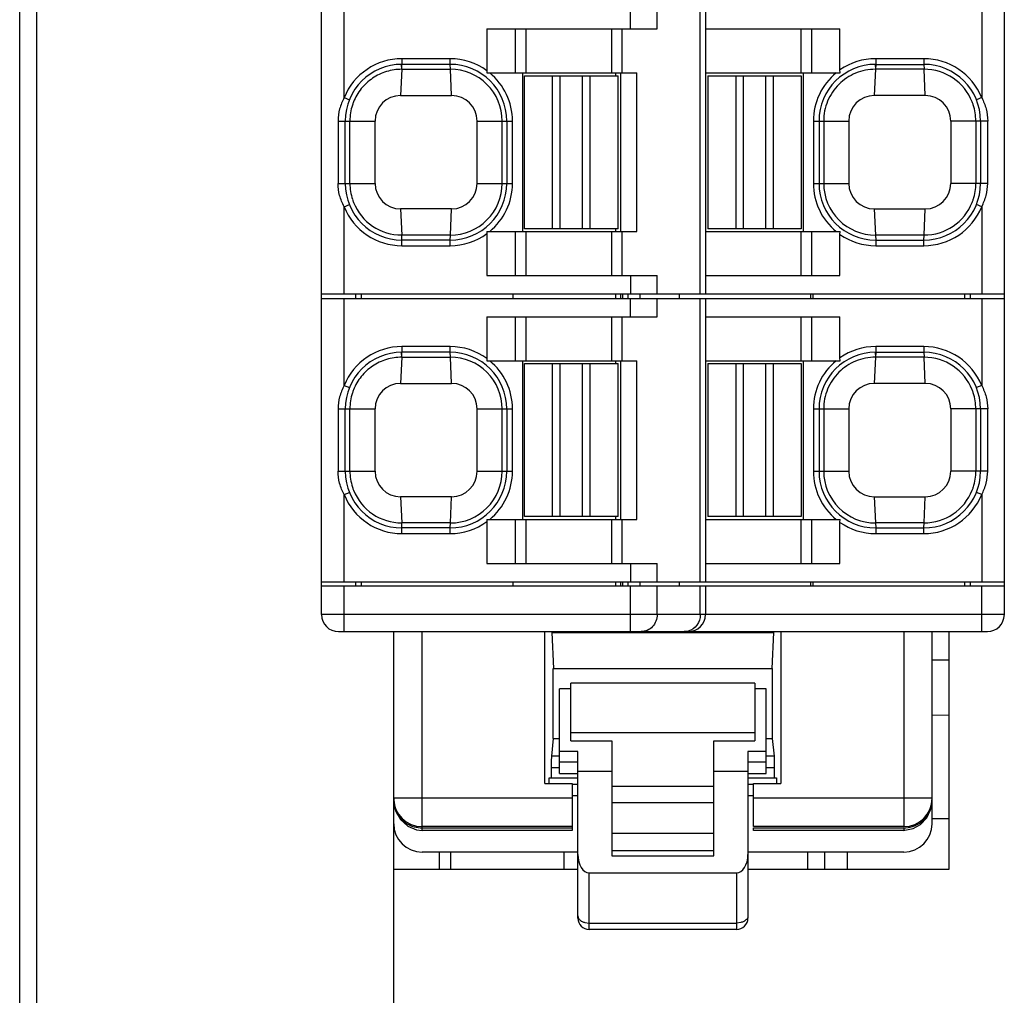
# Model space of a CAD drawing. Extents: x 1653 to 2131, y -357 to 2652.
# Tile 7 of 34: x 1762 to 1780, y 62 to 79. Entities that reach past the tile are written whole.
import ezdxf

# ---------------------------------------------------------------- set-up
doc = ezdxf.new("R2010")
doc.units = 0
doc.header["$LTSCALE"] = 30.734
doc.header["$MEASUREMENT"] = 0
doc.layers.add('7_ALL_FEATURES', color=7, linetype='CONTINUOUS')

msp = doc.modelspace()

# ---------------------------------------------------------------- linework, layer by layer
at = {"layer": '7_ALL_FEATURES', "color": 7, "linetype": 'Continuous'}
for p, q in [((1762.153, 57.164), (1762.153, 141.746)), ((1762.453, 56.855), (1762.453, 135.309)), ((1767.478, 68.345), (1767.478, 120.225)), ((1779.528, 68.345), (1779.528, 120.225)), ((1767.878, 77.467), (1767.878, 79.005)), ((1772.932, 78.68), (1772.932, 79.005)), ((1773.402, 78.68), (1773.402, 79.005)), ((1774.162, 74.005), (1774.162, 79.005)), ((1774.253, 79.005), (1774.253, 74.005)), ((1779.128, 79.005), (1779.128, 77.467)), ((1770.398, 78.68), (1773.402, 78.68)), ((1770.398, 78.68), (1770.398, 77.943)), ((1770.896, 78.68), (1770.896, 77.905)), ((1771.084, 78.68), (1771.084, 77.905)), ((1772.596, 78.68), (1772.596, 77.905)), ((1772.784, 77.905), (1772.784, 78.68)), ((1774.253, 78.68), (1776.628, 78.68)), ((1775.942, 77.905), (1775.942, 78.68)), ((1776.129, 77.905), (1776.129, 78.68)), ((1776.628, 77.957), (1776.628, 78.68)), ((1768.894, 77.967), (1768.89, 78.055)), ((1768.894, 77.967), (1768.898, 78.055)), ((1769.748, 78.155), (1768.898, 78.155)), ((1768.898, 78.155), (1768.898, 78.055)), ((1769.748, 78.055), (1768.898, 78.055)), ((1769.748, 78.055), (1769.748, 78.155)), ((1769.752, 77.967), (1769.748, 78.055)), ((1777.25, 78.055), (1777.254, 77.967)), ((1777.258, 78.055), (1777.254, 77.967)), ((1778.108, 78.155), (1777.258, 78.155)), ((1777.258, 78.155), (1777.258, 78.055)), ((1777.258, 78.055), (1778.108, 78.055)), ((1778.108, 78.155), (1778.108, 78.055)), ((1778.108, 78.055), (1778.112, 77.967)), ((1768.894, 77.967), (1768.873, 77.505)), ((1768.894, 77.967), (1769.752, 77.967)), ((1769.773, 77.505), (1769.752, 77.967)), ((1770.398, 77.943), (1770.396, 77.905)), ((1770.396, 77.905), (1773.043, 77.905)), ((1771.023, 77.905), (1771.023, 75.105)), ((1771.063, 77.855), (1771.692, 77.855)), ((1771.063, 75.155), (1771.063, 77.855)), ((1771.557, 75.155), (1771.557, 77.855)), ((1771.692, 75.155), (1771.692, 77.855)), ((1771.693, 77.855), (1772.713, 77.855)), ((1772.083, 75.155), (1772.083, 77.855)), ((1772.218, 75.155), (1772.218, 77.855)), ((1772.668, 77.905), (1772.668, 77.855)), ((1772.713, 75.155), (1772.713, 77.855)), ((1772.753, 77.905), (1772.753, 75.105)), ((1773.043, 75.105), (1773.043, 77.905)), ((1774.253, 77.905), (1776.631, 77.905)), ((1774.293, 77.855), (1774.922, 77.855)), ((1774.293, 77.855), (1774.293, 75.155)), ((1774.787, 77.855), (1774.787, 75.155)), ((1774.922, 77.855), (1774.922, 75.155)), ((1774.923, 77.855), (1775.943, 77.855)), ((1775.313, 77.855), (1775.313, 75.155)), ((1775.448, 77.855), (1775.448, 75.155)), ((1775.943, 77.855), (1775.943, 75.155)), ((1775.983, 75.105), (1775.983, 77.905)), ((1776.631, 77.905), (1776.628, 77.957)), ((1777.254, 77.967), (1777.233, 77.505)), ((1778.112, 77.967), (1777.254, 77.967)), ((1778.133, 77.505), (1778.112, 77.967)), ((1768.873, 77.505), (1769.773, 77.505)), ((1778.133, 77.505), (1777.233, 77.505)), ((1767.878, 77.467), (1767.97, 77.43)), ((1779.128, 77.467), (1779.035, 77.43)), ((1767.771, 77.055), (1768.423, 77.055)), ((1767.771, 77.055), (1767.771, 75.955)), ((1767.898, 75.955), (1767.898, 77.055)), ((1767.98, 75.955), (1767.98, 77.055)), ((1768.423, 75.955), (1768.423, 77.055)), ((1770.223, 77.055), (1770.848, 77.055)), ((1770.223, 75.955), (1770.223, 77.055)), ((1770.666, 75.955), (1770.666, 77.055)), ((1770.748, 77.055), (1770.748, 75.955)), ((1770.848, 75.955), (1770.848, 77.055)), ((1776.158, 77.055), (1776.783, 77.055)), ((1776.158, 77.055), (1776.158, 75.955)), ((1776.258, 77.055), (1776.258, 75.955)), ((1776.34, 77.055), (1776.34, 75.955)), ((1776.783, 77.055), (1776.783, 75.955)), ((1779.234, 77.055), (1778.583, 77.055)), ((1778.583, 77.055), (1778.583, 75.955)), ((1779.026, 77.055), (1779.026, 75.955)), ((1779.108, 77.055), (1779.108, 75.955)), ((1779.234, 75.955), (1779.234, 77.055)), ((1767.771, 75.955), (1768.423, 75.955)), ((1770.223, 75.955), (1770.848, 75.955)), ((1776.158, 75.955), (1776.783, 75.955)), ((1779.234, 75.955), (1778.583, 75.955)), ((1767.878, 75.543), (1767.97, 75.581)), ((1767.878, 74.005), (1767.878, 75.543)), ((1769.773, 75.505), (1768.873, 75.505)), ((1768.873, 75.505), (1768.894, 75.043)), ((1769.752, 75.043), (1769.773, 75.505)), ((1777.233, 75.505), (1778.133, 75.505)), ((1777.233, 75.505), (1777.254, 75.043)), ((1778.112, 75.043), (1778.133, 75.505)), ((1779.128, 75.543), (1779.035, 75.581)), ((1779.128, 75.543), (1779.128, 74.005)), ((1770.396, 75.105), (1773.043, 75.105)), ((1770.396, 75.105), (1770.398, 75.068)), ((1770.398, 75.068), (1770.398, 74.33)), ((1770.896, 75.105), (1770.896, 74.33)), ((1772.082, 75.155), (1771.063, 75.155)), ((1771.084, 75.105), (1771.084, 74.33)), ((1772.713, 75.155), (1772.083, 75.155)), ((1772.596, 75.105), (1772.596, 74.33)), ((1772.668, 75.155), (1772.668, 75.105)), ((1772.784, 74.33), (1772.784, 75.105)), ((1774.253, 75.105), (1776.631, 75.105)), ((1775.312, 75.155), (1774.293, 75.155)), ((1775.943, 75.155), (1775.313, 75.155)), ((1775.942, 74.33), (1775.942, 75.105)), ((1776.129, 74.33), (1776.129, 75.105)), ((1776.628, 75.054), (1776.631, 75.105)), ((1769.752, 75.043), (1768.894, 75.043)), ((1768.898, 74.955), (1768.894, 75.043)), ((1769.748, 74.955), (1768.898, 74.955)), ((1768.898, 74.855), (1768.898, 74.955)), ((1769.748, 74.955), (1769.752, 75.043)), ((1769.748, 74.855), (1769.748, 74.955)), ((1776.628, 74.33), (1776.628, 75.054)), ((1778.112, 75.043), (1777.254, 75.043)), ((1777.254, 75.043), (1777.258, 74.955)), ((1777.258, 74.955), (1778.108, 74.955)), ((1777.258, 74.955), (1777.258, 74.855)), ((1778.108, 74.955), (1778.112, 75.043)), ((1778.108, 74.855), (1778.108, 74.955)), ((1768.898, 74.855), (1769.748, 74.855)), ((1777.258, 74.855), (1778.108, 74.855)), ((1770.398, 74.33), (1773.402, 74.33)), ((1772.932, 74.33), (1772.932, 74.005)), ((1773.402, 74.005), (1773.402, 74.33)), ((1774.253, 74.33), (1776.628, 74.33)), ((1767.478, 74.005), (1779.528, 74.005)), ((1767.478, 73.925), (1779.528, 73.925)), ((1767.878, 72.387), (1767.878, 73.925)), ((1768.078, 74.005), (1768.078, 73.925)), ((1768.178, 74.005), (1768.178, 73.925)), ((1770.852, 74.005), (1770.852, 73.925)), ((1772.668, 74.005), (1772.668, 73.925)), ((1772.757, 74.005), (1772.757, 73.925)), ((1772.792, 74.005), (1772.792, 73.925)), ((1772.886, 74.005), (1772.886, 73.925)), ((1772.932, 73.6), (1772.932, 73.925)), ((1773.102, 73.925), (1773.102, 74.005)), ((1773.402, 73.6), (1773.402, 73.925)), ((1773.788, 74.005), (1773.788, 73.925)), ((1774.162, 68.925), (1774.162, 73.925)), ((1774.253, 73.925), (1774.253, 68.925)), ((1776.106, 74.005), (1776.106, 73.925)), ((1776.149, 74.005), (1776.149, 73.925)), ((1778.828, 74.005), (1778.828, 73.925)), ((1778.928, 74.005), (1778.928, 73.925)), ((1779.128, 73.925), (1779.128, 72.387)), ((1770.398, 73.6), (1773.402, 73.6)), ((1770.398, 73.6), (1770.398, 72.863)), ((1770.896, 73.6), (1770.896, 72.825)), ((1771.084, 73.6), (1771.084, 72.825)), ((1772.596, 73.6), (1772.596, 72.825)), ((1772.784, 72.825), (1772.784, 73.6)), ((1774.253, 73.6), (1776.628, 73.6)), ((1775.942, 72.825), (1775.942, 73.6)), ((1776.129, 72.825), (1776.129, 73.6)), ((1776.628, 72.877), (1776.628, 73.6)), ((1768.894, 72.887), (1768.89, 72.975)), ((1768.894, 72.887), (1768.898, 72.975)), ((1769.748, 73.075), (1768.898, 73.075)), ((1768.898, 73.075), (1768.898, 72.975)), ((1769.748, 72.975), (1768.898, 72.975)), ((1769.748, 72.975), (1769.748, 73.075)), ((1769.752, 72.887), (1769.748, 72.975)), ((1777.25, 72.975), (1777.254, 72.887)), ((1777.258, 72.975), (1777.254, 72.887)), ((1778.108, 73.075), (1777.258, 73.075)), ((1777.258, 73.075), (1777.258, 72.975)), ((1777.258, 72.975), (1778.108, 72.975)), ((1778.108, 73.075), (1778.108, 72.975)), ((1778.108, 72.975), (1778.112, 72.887)), ((1768.894, 72.887), (1768.873, 72.425)), ((1768.894, 72.887), (1769.752, 72.887)), ((1769.773, 72.425), (1769.752, 72.887)), ((1770.398, 72.863), (1770.396, 72.825)), ((1770.396, 72.825), (1773.043, 72.825)), ((1771.023, 72.825), (1771.023, 70.025)), ((1772.668, 72.825), (1772.668, 72.775)), ((1772.753, 72.825), (1772.753, 70.025)), ((1773.043, 70.025), (1773.043, 72.825)), ((1774.253, 72.825), (1776.631, 72.825)), ((1775.983, 70.025), (1775.983, 72.825)), ((1776.631, 72.825), (1776.628, 72.877)), ((1777.254, 72.887), (1777.233, 72.425)), ((1778.112, 72.887), (1777.254, 72.887)), ((1778.133, 72.425), (1778.112, 72.887)), ((1771.063, 72.775), (1771.692, 72.775)), ((1771.063, 70.075), (1771.063, 72.775)), ((1771.557, 70.075), (1771.557, 72.775)), ((1771.692, 70.075), (1771.692, 72.775)), ((1771.693, 72.775), (1772.713, 72.775)), ((1772.083, 70.075), (1772.083, 72.775)), ((1772.218, 70.075), (1772.218, 72.775)), ((1772.713, 70.075), (1772.713, 72.775)), ((1774.293, 72.775), (1774.922, 72.775)), ((1774.293, 72.775), (1774.293, 70.075)), ((1774.787, 72.775), (1774.787, 70.075)), ((1774.922, 72.775), (1774.922, 70.075)), ((1774.923, 72.775), (1775.943, 72.775)), ((1775.313, 72.775), (1775.313, 70.075)), ((1775.448, 72.775), (1775.448, 70.075)), ((1775.943, 72.775), (1775.943, 70.075)), ((1767.878, 72.387), (1767.97, 72.35)), ((1768.873, 72.425), (1769.773, 72.425)), ((1778.133, 72.425), (1777.233, 72.425)), ((1779.128, 72.387), (1779.035, 72.35)), ((1767.771, 71.975), (1768.423, 71.975)), ((1767.771, 71.975), (1767.771, 70.875)), ((1767.898, 70.875), (1767.898, 71.975)), ((1767.98, 70.875), (1767.98, 71.975)), ((1768.423, 70.875), (1768.423, 71.975)), ((1770.223, 71.975), (1770.848, 71.975)), ((1770.223, 70.875), (1770.223, 71.975)), ((1770.666, 70.875), (1770.666, 71.975)), ((1770.748, 71.975), (1770.748, 70.875)), ((1770.848, 70.875), (1770.848, 71.975)), ((1776.158, 71.975), (1776.783, 71.975)), ((1776.158, 71.975), (1776.158, 70.875)), ((1776.258, 71.975), (1776.258, 70.875)), ((1776.34, 71.975), (1776.34, 70.875)), ((1776.783, 71.975), (1776.783, 70.875)), ((1779.234, 71.975), (1778.583, 71.975)), ((1778.583, 71.975), (1778.583, 70.875)), ((1779.026, 71.975), (1779.026, 70.875)), ((1779.108, 71.975), (1779.108, 70.875)), ((1779.234, 70.875), (1779.234, 71.975)), ((1767.771, 70.875), (1768.423, 70.875)), ((1770.223, 70.875), (1770.848, 70.875)), ((1776.158, 70.875), (1776.783, 70.875)), ((1779.234, 70.875), (1778.583, 70.875)), ((1767.878, 70.463), (1767.97, 70.501)), ((1767.878, 68.925), (1767.878, 70.463)), ((1769.773, 70.425), (1768.873, 70.425)), ((1768.873, 70.425), (1768.894, 69.963)), ((1769.752, 69.963), (1769.773, 70.425)), ((1777.233, 70.425), (1778.133, 70.425)), ((1777.233, 70.425), (1777.254, 69.963)), ((1778.112, 69.963), (1778.133, 70.425)), ((1779.128, 70.463), (1779.035, 70.501)), ((1779.128, 70.463), (1779.128, 68.925)), ((1770.396, 70.025), (1773.043, 70.025)), ((1770.396, 70.025), (1770.398, 69.988)), ((1770.896, 70.025), (1770.896, 69.25)), ((1772.082, 70.075), (1771.063, 70.075)), ((1771.084, 70.025), (1771.084, 69.25)), ((1772.713, 70.075), (1772.083, 70.075)), ((1772.596, 70.025), (1772.596, 69.25)), ((1772.668, 70.075), (1772.668, 70.025)), ((1772.784, 69.25), (1772.784, 70.025)), ((1774.253, 70.025), (1776.631, 70.025)), ((1775.312, 70.075), (1774.293, 70.075)), ((1775.943, 70.075), (1775.313, 70.075)), ((1775.942, 69.25), (1775.942, 70.025)), ((1776.129, 69.25), (1776.129, 70.025)), ((1776.628, 69.974), (1776.631, 70.025)), ((1769.752, 69.963), (1768.894, 69.963)), ((1768.898, 69.875), (1768.894, 69.963)), ((1769.748, 69.875), (1768.898, 69.875)), ((1768.898, 69.775), (1768.898, 69.875)), ((1769.748, 69.875), (1769.752, 69.963)), ((1769.748, 69.775), (1769.748, 69.875)), ((1770.398, 69.988), (1770.398, 69.25)), ((1776.628, 69.25), (1776.628, 69.974)), ((1778.112, 69.963), (1777.254, 69.963)), ((1777.254, 69.963), (1777.258, 69.875)), ((1777.258, 69.875), (1778.108, 69.875)), ((1777.258, 69.875), (1777.258, 69.775)), ((1778.108, 69.875), (1778.112, 69.963)), ((1778.108, 69.775), (1778.108, 69.875)), ((1768.898, 69.775), (1769.748, 69.775)), ((1777.258, 69.775), (1778.108, 69.775)), ((1770.398, 69.25), (1773.402, 69.25)), ((1772.932, 69.25), (1772.932, 68.925)), ((1773.402, 68.925), (1773.402, 69.25)), ((1774.253, 69.25), (1776.628, 69.25)), ((1767.478, 68.925), (1779.528, 68.925)), ((1767.478, 68.855), (1779.528, 68.855)), ((1767.878, 68.045), (1767.878, 68.855)), ((1768.078, 68.925), (1768.078, 68.855)), ((1768.178, 68.925), (1768.178, 68.855)), ((1770.852, 68.925), (1770.852, 68.855)), ((1772.668, 68.925), (1772.668, 68.855)), ((1772.757, 68.925), (1772.757, 68.855)), ((1772.792, 68.925), (1772.792, 68.855)), ((1772.886, 68.925), (1772.886, 68.855)), ((1772.932, 68.045), (1772.932, 68.855)), ((1773.102, 68.855), (1773.102, 68.925)), ((1773.402, 68.345), (1773.402, 68.855)), ((1773.788, 68.925), (1773.788, 68.855)), ((1774.162, 68.345), (1774.162, 68.855)), ((1774.253, 68.855), (1774.253, 68.345)), ((1776.106, 68.925), (1776.106, 68.855)), ((1776.149, 68.925), (1776.149, 68.855)), ((1778.828, 68.925), (1778.828, 68.855)), ((1778.928, 68.925), (1778.928, 68.855)), ((1779.128, 68.045), (1779.128, 68.855)), ((1779.528, 68.345), (1767.478, 68.345)), ((1767.778, 68.045), (1779.228, 68.045)), ((1768.753, 55.455), (1768.753, 68.045)), ((1769.253, 64.604), (1769.253, 68.045)), ((1771.421, 65.365), (1771.421, 68.045)), ((1771.543, 68.03), (1775.462, 68.03)), ((1771.543, 68.03), (1771.574, 67.395)), ((1773.951, 68.055), (1773.88, 68.045)), ((1775.431, 67.395), (1775.462, 68.03)), ((1775.584, 68.045), (1775.584, 65.365)), ((1777.753, 68.045), (1777.753, 64.604)), ((1778.253, 64.655), (1778.253, 68.045)), ((1778.553, 63.855), (1778.553, 68.045)), ((1778.553, 67.54), (1778.253, 67.542)), ((1771.566, 67.395), (1775.439, 67.395)), ((1771.566, 66.158), (1771.566, 67.395)), ((1775.439, 66.158), (1775.439, 67.395)), ((1775.128, 67.137), (1771.878, 67.137)), ((1771.878, 66.121), (1771.878, 67.137)), ((1775.128, 67.137), (1775.128, 66.121)), ((1771.878, 67.037), (1771.678, 67.037)), ((1771.678, 65.54), (1771.678, 67.037)), ((1775.328, 67.037), (1775.128, 67.037)), ((1775.328, 65.54), (1775.328, 67.037)), ((1778.553, 66.571), (1778.253, 66.568)), ((1771.878, 66.268), (1775.128, 66.268)), ((1771.566, 66.158), (1771.535, 65.845)), ((1771.566, 66.158), (1771.678, 66.158)), ((1771.878, 66.121), (1772.603, 66.121)), ((1772.603, 66.121), (1772.603, 64.09)), ((1774.403, 66.121), (1775.128, 66.121)), ((1774.403, 64.09), (1774.403, 66.121)), ((1775.328, 66.158), (1775.439, 66.158)), ((1775.47, 65.845), (1775.439, 66.158)), ((1772.003, 65.933), (1771.678, 65.933)), ((1772.003, 62.99), (1772.003, 65.933)), ((1775.328, 65.933), (1775.003, 65.933)), ((1775.003, 65.933), (1775.003, 62.99)), ((1771.678, 65.845), (1771.535, 65.845)), ((1772.003, 65.74), (1771.678, 65.74)), ((1775.328, 65.74), (1775.003, 65.74)), ((1775.47, 65.845), (1775.328, 65.845)), ((1771.533, 65.646), (1771.678, 65.646)), ((1771.533, 65.646), (1771.533, 65.465)), ((1771.678, 65.54), (1772.003, 65.54)), ((1772.003, 65.583), (1772.603, 65.583)), ((1774.403, 65.583), (1775.003, 65.583)), ((1775.003, 65.54), (1775.328, 65.54)), ((1775.328, 65.646), (1775.472, 65.646)), ((1775.472, 65.465), (1775.472, 65.646)), ((1771.421, 65.365), (1771.903, 65.365)), ((1771.496, 65.465), (1772.003, 65.465)), ((1771.496, 65.365), (1771.496, 65.465)), ((1771.903, 65.365), (1771.903, 64.604)), ((1772.003, 65.345), (1771.903, 65.345)), ((1775.003, 65.465), (1775.509, 65.465)), ((1775.103, 65.345), (1775.003, 65.345)), ((1775.103, 65.365), (1775.584, 65.365)), ((1775.103, 64.604), (1775.103, 65.365)), ((1775.509, 65.465), (1775.509, 65.365)), ((1774.403, 65.312), (1772.603, 65.312)), ((1771.903, 65.104), (1768.753, 65.104)), ((1772.003, 65.145), (1771.903, 65.145)), ((1774.403, 65.023), (1772.603, 65.023)), ((1775.103, 65.145), (1775.003, 65.145)), ((1778.253, 65.104), (1775.103, 65.104)), ((1778.553, 64.74), (1778.253, 64.742)), ((1769.152, 64.55), (1769.253, 64.539)), ((1771.903, 64.604), (1769.253, 64.604)), ((1769.253, 64.539), (1769.253, 64.6)), ((1769.253, 64.584), (1771.903, 64.584)), ((1771.903, 64.539), (1769.253, 64.539)), ((1771.903, 64.6), (1771.903, 64.539)), ((1774.403, 64.485), (1772.603, 64.485)), ((1777.753, 64.604), (1775.103, 64.604)), ((1775.103, 64.584), (1777.753, 64.584)), ((1775.103, 64.539), (1775.103, 64.584)), ((1777.753, 64.539), (1775.103, 64.539)), ((1777.752, 64.539), (1777.772, 64.54)), ((1777.753, 64.584), (1777.753, 64.539)), ((1777.772, 64.54), (1777.917, 64.569)), ((1772.003, 64.155), (1769.253, 64.155)), ((1769.553, 64.155), (1769.553, 63.855)), ((1769.753, 64.155), (1769.753, 63.855)), ((1771.753, 64.155), (1771.753, 63.855)), ((1772.603, 64.185), (1774.403, 64.185)), ((1777.753, 64.155), (1775.003, 64.155)), ((1776.053, 64.155), (1776.053, 63.855)), ((1776.353, 64.155), (1776.353, 63.855)), ((1776.753, 64.155), (1776.753, 63.855)), ((1772.603, 64.09), (1774.403, 64.09)), ((1768.753, 63.855), (1772.003, 63.855)), ((1772.203, 63.79), (1774.803, 63.79)), ((1772.203, 62.79), (1772.203, 63.79)), ((1774.803, 63.79), (1774.803, 62.79)), ((1775.003, 63.855), (1778.553, 63.855)), ((1772.126, 62.912), (1772.203, 62.903)), ((1772.203, 62.903), (1774.803, 62.903)), ((1774.879, 62.912), (1774.803, 62.903)), ((1774.803, 62.79), (1772.203, 62.79))]:
    msp.add_line(p, q, dxfattribs=at)
for points in [[(1768.753, 65.065), (1768.783, 64.885), (1768.87, 64.729), (1768.999, 64.613), (1769.152, 64.55)], [(1777.917, 64.569), (1778.051, 64.644), (1778.158, 64.759), (1778.228, 64.903), (1778.253, 65.064)]]:
    msp.add_lwpolyline(points, dxfattribs=at)
for centre, radius, start, end in [((1768.898, 77.055), 1.1, 90, 158.0136), ((1768.898, 77.055), 1, 90, 180), ((1769.748, 77.055), 1.1, 53.7773, 90), ((1769.748, 77.055), 1, 0, 90), ((1777.258, 77.055), 1, 90, 180), ((1777.258, 77.055), 1.1, 90, 124.941), ((1778.108, 77.055), 1.1, 21.9864, 90), ((1778.108, 77.055), 1, 0, 90), ((1769.754, 77.055), 0.912, 359.9993, 90.1269), ((1769.748, 77.055), 1.1, 0, 50.6015), ((1777.258, 77.055), 1.1, 129.3998, 180), ((1778.113, 77.055), 0.912, 21.6366, 90.115), ((1768.873, 77.055), 0.45, 90, 180), ((1769.773, 77.055), 0.45, 0, 90), ((1777.233, 77.055), 0.45, 90, 180), ((1778.133, 77.055), 0.45, 0, 90), ((1768.904, 77.052), 0.925, 162.1069, 179.8241), ((1768.892, 77.056), 0.912, 158.3934, 162.0612), ((1778.118, 77.057), 0.907, 17.995, 21.5996), ((1778.105, 77.054), 0.92, 0.0881, 17.9601), ((1768.898, 75.955), 1, 180, 270), ((1768.9, 75.957), 0.92, 180.0881, 197.9601), ((1768.873, 75.955), 0.45, 180, 270), ((1769.748, 75.955), 1, 270, 360), ((1769.754, 75.955), 0.912, 269.8726, 0.0011), ((1769.773, 75.955), 0.45, 270, 360), ((1769.748, 75.955), 1.1, 309.4, 360), ((1777.258, 75.955), 1.1, 180, 230.6021), ((1777.258, 75.955), 1, 180, 270), ((1777.252, 75.955), 0.912, 179.9993, 270.1269), ((1777.233, 75.955), 0.45, 180, 270), ((1778.108, 75.955), 1, 270, 360), ((1778.133, 75.955), 0.45, 270, 0), ((1778.105, 75.957), 0.921, 342.0557, 359.9069), ((1768.887, 75.953), 0.907, 197.995, 201.5996), ((1768.892, 75.956), 0.912, 201.6366, 270.115), ((1778.113, 75.956), 0.912, 269.886, 338.3602), ((1778.118, 75.953), 0.907, 338.4038, 342.0226), ((1768.898, 75.955), 1.1, 201.987, 270), ((1778.108, 75.955), 1.1, 270, 338.0136), ((1769.748, 75.955), 1.1, 270, 306.2219), ((1777.258, 75.955), 1.1, 235.0579, 270), ((1768.898, 71.975), 1.1, 90, 158.0136), ((1768.898, 71.975), 1, 90, 180), ((1769.748, 71.975), 1.1, 53.7773, 90), ((1769.748, 71.975), 1, 0, 90), ((1777.258, 71.975), 1, 90, 180), ((1777.258, 71.975), 1.1, 90, 124.941), ((1778.108, 71.975), 1.1, 21.9864, 90), ((1778.108, 71.975), 1, 0, 90), ((1769.754, 71.975), 0.912, 359.9993, 90.1269), ((1769.748, 71.975), 1.1, 0, 50.6015), ((1777.258, 71.975), 1.1, 129.3998, 180), ((1778.113, 71.975), 0.912, 21.6366, 90.115), ((1768.892, 71.976), 0.912, 158.3934, 162.0612), ((1768.873, 71.975), 0.45, 90, 180), ((1769.773, 71.975), 0.45, 0, 90), ((1777.233, 71.975), 0.45, 90, 180), ((1778.133, 71.975), 0.45, 0, 90), ((1778.118, 71.977), 0.907, 17.995, 21.5996), ((1768.904, 71.972), 0.925, 162.1069, 179.8241), ((1778.105, 71.974), 0.92, 0.0881, 17.9601), ((1768.898, 70.875), 1, 180, 270), ((1768.9, 70.877), 0.92, 180.0881, 197.9601), ((1768.873, 70.875), 0.45, 180, 270), ((1769.748, 70.875), 1, 270, 360), ((1769.754, 70.875), 0.912, 269.8726, 0.0011), ((1769.773, 70.875), 0.45, 270, 360), ((1769.748, 70.875), 1.1, 309.4, 360), ((1777.258, 70.875), 1.1, 180, 230.6021), ((1777.258, 70.875), 1, 180, 270), ((1777.252, 70.875), 0.912, 179.9993, 270.1269), ((1777.233, 70.875), 0.45, 180, 270), ((1778.108, 70.875), 1, 270, 360), ((1778.133, 70.875), 0.45, 270, 0), ((1778.105, 70.877), 0.921, 342.0557, 359.9069), ((1768.887, 70.873), 0.907, 197.995, 201.5996), ((1778.118, 70.873), 0.907, 338.4038, 342.0226), ((1768.898, 70.875), 1.1, 201.987, 270), ((1768.892, 70.876), 0.912, 201.6366, 270.115), ((1778.108, 70.875), 1.1, 270, 338.0136), ((1778.113, 70.876), 0.912, 269.886, 338.3602), ((1769.748, 70.875), 1.1, 270, 306.2219), ((1777.258, 70.875), 1.1, 235.0579, 270), ((1767.778, 68.345), 0.3, 180, 270), ((1773.953, 68.345), 0.3, 270, 0), ((1779.228, 68.345), 0.3, 270, 360), ((1769.253, 65.104), 0.5, 180.0035, 269.9965), ((1777.752, 65.104), 0.5, 270.0035, 359.9965), ((1769.253, 64.655), 0.5, 180, 270), ((1777.753, 64.655), 0.5, 270, 0), ((1769.252, 65.129), 0.546, 255.19, 270.0241), ((1772.203, 62.99), 0.2, 180, 270), ((1774.803, 62.99), 0.2, 270, 0)]:
    msp.add_arc(centre, radius, start, end, dxfattribs=at)
for centre, major_axis, ratio, start_param, end_param in [((1771.535, 65.646), (0, 0.2), 0.008727, 0.087266, 1.570796), ((1775.47, 65.646), (0, 0.2), 0.008727, -1.570796, -0.087266), ((1772.203, 64.11), (0, -0.32), 0.624695, -1.570796, 0), ((1774.803, 64.11), (0, 0.32), 0.624695, 3.141593, 4.712389)]:
    msp.add_ellipse(centre, major_axis=major_axis, ratio=ratio, start_param=start_param, end_param=end_param, dxfattribs=at)
for points, knots in [([(1768.89, 78.055), (1768.89, 78.055), (1768.89, 78.055), (1768.89, 78.055), (1768.89, 78.055)], [0, 0, 0, 0, 0.597573, 1, 1, 1, 1]), ([(1777.25, 78.055), (1777.25, 78.055), (1777.25, 78.055), (1777.25, 78.055), (1777.25, 78.055)], [0, 0, 0, 0, 0.404441, 1, 1, 1, 1]), ([(1768.894, 77.967), (1768.803, 77.967), (1768.621, 77.94), (1768.372, 77.821), (1768.17, 77.635), (1768.077, 77.476), (1768.044, 77.391)], [0, 0, 0, 0, 0.249993, 0.500029, 0.750034, 1, 1, 1, 1]), ([(1777.254, 77.967), (1777.135, 77.967), (1776.895, 77.92), (1776.591, 77.718), (1776.387, 77.414), (1776.34, 77.174), (1776.34, 77.055)], [0, 0, 0, 0, 0.250046, 0.500002, 0.749964, 1, 1, 1, 1]), ([(1767.878, 77.467), (1767.844, 77.404), (1767.79, 77.27), (1767.771, 77.127), (1767.771, 77.055)], [0, 0, 0, 0, 0.500004, 1, 1, 1, 1]), ([(1779.128, 77.467), (1779.161, 77.404), (1779.215, 77.27), (1779.234, 77.127), (1779.234, 77.055)], [0, 0, 0, 0, 0.500015, 1, 1, 1, 1]), ([(1767.878, 75.543), (1767.844, 75.606), (1767.79, 75.74), (1767.771, 75.884), (1767.771, 75.955)], [0, 0, 0, 0, 0.500014, 1, 1, 1, 1]), ([(1779.128, 75.543), (1779.161, 75.606), (1779.215, 75.74), (1779.234, 75.884), (1779.234, 75.955)], [0, 0, 0, 0, 0.500006, 1, 1, 1, 1]), ([(1768.89, 72.975), (1768.89, 72.975), (1768.89, 72.975), (1768.89, 72.975), (1768.89, 72.975)], [0, 0, 0, 0, 0.597573, 1, 1, 1, 1]), ([(1777.25, 72.975), (1777.25, 72.975), (1777.25, 72.975), (1777.25, 72.975), (1777.25, 72.975)], [0, 0, 0, 0, 0.404441, 1, 1, 1, 1]), ([(1768.894, 72.887), (1768.803, 72.887), (1768.621, 72.86), (1768.372, 72.741), (1768.17, 72.555), (1768.077, 72.396), (1768.044, 72.311)], [0, 0, 0, 0, 0.249993, 0.500029, 0.750034, 1, 1, 1, 1]), ([(1777.254, 72.887), (1777.135, 72.887), (1776.895, 72.84), (1776.591, 72.638), (1776.387, 72.334), (1776.34, 72.094), (1776.34, 71.975)], [0, 0, 0, 0, 0.250046, 0.500002, 0.749964, 1, 1, 1, 1]), ([(1767.878, 72.387), (1767.844, 72.324), (1767.79, 72.19), (1767.771, 72.047), (1767.771, 71.975)], [0, 0, 0, 0, 0.500004, 1, 1, 1, 1]), ([(1779.128, 72.387), (1779.161, 72.324), (1779.215, 72.19), (1779.234, 72.047), (1779.234, 71.975)], [0, 0, 0, 0, 0.500015, 1, 1, 1, 1]), ([(1767.878, 70.463), (1767.844, 70.526), (1767.79, 70.66), (1767.771, 70.804), (1767.771, 70.875)], [0, 0, 0, 0, 0.500014, 1, 1, 1, 1]), ([(1779.128, 70.463), (1779.161, 70.526), (1779.215, 70.66), (1779.234, 70.804), (1779.234, 70.875)], [0, 0, 0, 0, 0.500006, 1, 1, 1, 1]), ([(1773.402, 68.345), (1773.402, 68.306), (1773.387, 68.228), (1773.325, 68.129), (1773.232, 68.061), (1773.157, 68.045), (1773.12, 68.045)], [0, 0, 0, 0, 0.257136, 0.510151, 0.757222, 1, 1, 1, 1]), ([(1774.162, 68.345), (1774.162, 68.281), (1774.123, 68.151), (1774.01, 68.071), (1773.951, 68.055)], [0, 0, 0, 0, 0.509072, 1, 1, 1, 1]), ([(1768.753, 65.064), (1768.753, 65.012), (1768.77, 64.907), (1768.845, 64.766), (1768.963, 64.658), (1769.062, 64.616), (1769.113, 64.602)], [0, 0, 0, 0, 0.24981, 0.49813, 0.747221, 1, 1, 1, 1]), ([(1777.907, 64.606), (1777.957, 64.621), (1778.051, 64.665), (1778.164, 64.773), (1778.236, 64.91), (1778.253, 65.013), (1778.253, 65.064)], [0, 0, 0, 0, 0.252565, 0.501868, 0.750295, 1, 1, 1, 1]), ([(1772.003, 63.028), (1772.003, 63.011), (1772.016, 62.974), (1772.044, 62.95), (1772.061, 62.939)], [0, 0, 0, 0, 0.458122, 1, 1, 1, 1]), ([(1772.061, 62.939), (1772.066, 62.936), (1772.086, 62.925), (1772.109, 62.917), (1772.126, 62.912)], [0, 0, 0, 0, 0.237013, 1, 1, 1, 1]), ([(1774.944, 62.939), (1774.939, 62.936), (1774.919, 62.925), (1774.896, 62.917), (1774.879, 62.912)], [0, 0, 0, 0, 0.237013, 1, 1, 1, 1]), ([(1775.003, 63.028), (1775.003, 63.011), (1774.99, 62.974), (1774.961, 62.95), (1774.944, 62.939)], [0, 0, 0, 0, 0.458122, 1, 1, 1, 1])]:
    msp.add_open_spline(points, degree=3, knots=knots, dxfattribs=at)
msp.add_open_spline([(1777.753, 64.584), (1777.805, 64.584), (1777.857, 64.591), (1777.907, 64.606)], degree=3, dxfattribs=at)

doc.saveas('drawing.dxf')
